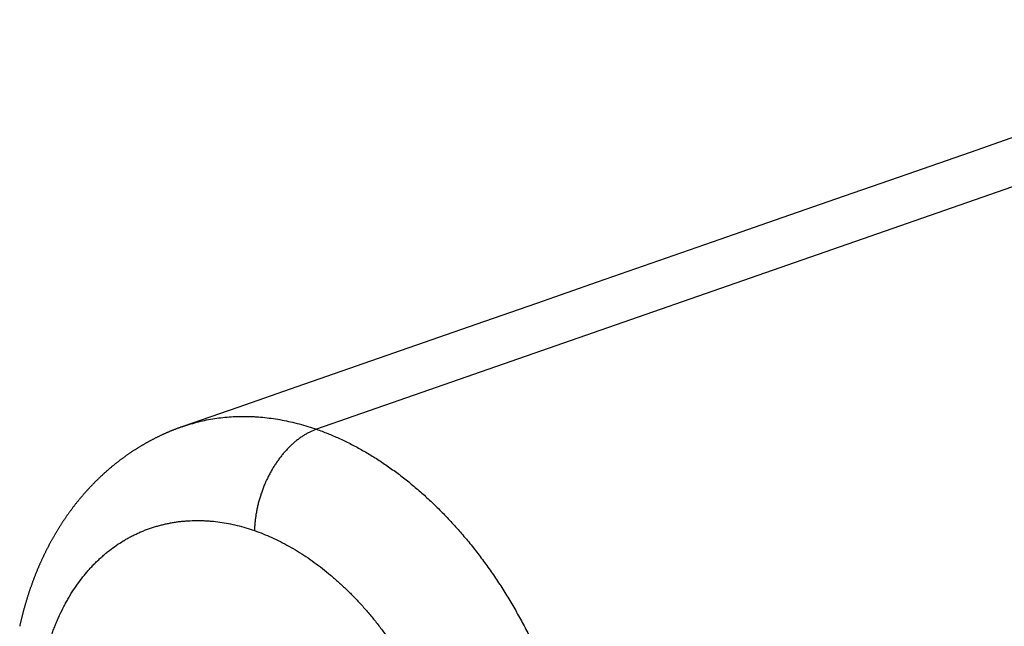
# Model space of a CAD drawing. Header units: millimetres. Extents: x -80 to 507, y -62 to 325.
# Tile 2 of 26: x -80 to -46, y 20 to 41. Entities that reach past the tile are written whole.
import ezdxf

# ---------------------------------------------------------------- set-up
doc = ezdxf.new("R2010")
doc.units = ezdxf.units.MM
doc.header["$LTSCALE"] = 23.1
doc.layers.get('0').update_dxf_attribs({"linetype": 'CONTINUOUS'})

msp = doc.modelspace()

# ---------------------------------------------------------------- linework, layer by layer
at = {"color": 9, "linetype": 'CONTINUOUS'}
msp.add_line((93.689, 83.823), (-69.51, 26.936), dxfattribs=at)
at = {"color": 7, "linetype": 'CONTINUOUS'}
msp.add_line((-74.102, 27.024), (-74.079, 27.032), dxfattribs=at)
for points in [[(-31.662, 41.805), (-36.155, 40.239), (-38.382, 39.464), (-40.594, 38.693), (-42.793, 37.927), (-44.978, 37.166), (-47.15, 36.409), (-49.309, 35.657), (-51.455, 34.91), (-53.587, 34.167), (-55.706, 33.429), (-57.812, 32.696), (-59.906, 31.967), (-61.986, 31.242), (-64.055, 30.522)], [(-64.055, 30.522), (-68.153, 29.095), (-70.184, 28.388), (-72.203, 27.685), (-74.079, 27.032)], [(-74.102, 27.024), (-74.121, 27.017), (-74.14, 27.011), (-74.159, 27.004), (-74.178, 26.997), (-74.197, 26.99), (-74.216, 26.983), (-74.235, 26.976), (-74.254, 26.969), (-74.273, 26.962), (-74.291, 26.954), (-74.31, 26.947), (-74.329, 26.94), (-74.348, 26.933), (-74.367, 26.925), (-74.386, 26.918), (-74.404, 26.91), (-74.423, 26.903), (-74.442, 26.895), (-74.461, 26.888), (-74.479, 26.88), (-74.498, 26.872), (-74.517, 26.865), (-74.535, 26.857), (-74.554, 26.849), (-74.572, 26.841), (-74.591, 26.833), (-74.61, 26.825), (-74.628, 26.817), (-74.647, 26.809), (-74.665, 26.801), (-74.683, 26.793), (-74.702, 26.784), (-74.72, 26.776), (-74.739, 26.768), (-74.757, 26.759), (-74.775, 26.751), (-74.794, 26.743), (-74.812, 26.734), (-74.83, 26.725), (-74.849, 26.717), (-74.867, 26.708), (-74.885, 26.699), (-74.903, 26.691), (-74.921, 26.682), (-74.939, 26.673), (-74.958, 26.664), (-74.976, 26.655), (-74.994, 26.646), (-75.012, 26.637), (-75.03, 26.628), (-75.048, 26.619), (-75.066, 26.61), (-75.084, 26.601), (-75.102, 26.591), (-75.12, 26.582), (-75.137, 26.573), (-75.155, 26.563), (-75.173, 26.554), (-75.191, 26.544), (-75.209, 26.535), (-75.226, 26.525), (-75.244, 26.515), (-75.262, 26.506), (-75.28, 26.496), (-75.297, 26.486), (-75.315, 26.476), (-75.333, 26.467), (-75.35, 26.457), (-75.368, 26.447), (-75.385, 26.437), (-75.403, 26.427), (-75.42, 26.416), (-75.438, 26.406), (-75.455, 26.396), (-75.473, 26.386), (-75.49, 26.376), (-75.507, 26.365), (-75.525, 26.355), (-75.542, 26.344), (-75.559, 26.334), (-75.577, 26.323), (-75.594, 26.313), (-75.611, 26.302), (-75.629, 26.291), (-75.646, 26.281), (-75.663, 26.27), (-75.68, 26.259), (-75.697, 26.248), (-75.714, 26.237), (-75.732, 26.226), (-75.749, 26.215), (-75.766, 26.204), (-75.783, 26.193), (-75.8, 26.182), (-75.817, 26.171), (-75.834, 26.159), (-75.851, 26.148), (-75.867, 26.137), (-75.884, 26.125), (-75.901, 26.114), (-75.918, 26.102), (-75.935, 26.091), (-75.952, 26.079), (-75.968, 26.068), (-75.985, 26.056), (-76.002, 26.044), (-76.019, 26.033), (-76.035, 26.021), (-76.052, 26.009), (-76.068, 25.997), (-76.085, 25.985), (-76.102, 25.973), (-76.118, 25.961), (-76.135, 25.949), (-76.151, 25.937), (-76.168, 25.925), (-76.184, 25.912), (-76.2, 25.9), (-76.217, 25.888), (-76.233, 25.875), (-76.249, 25.863), (-76.266, 25.851), (-76.282, 25.838), (-76.298, 25.826), (-76.314, 25.813), (-76.331, 25.8), (-76.347, 25.788), (-76.363, 25.775), (-76.379, 25.762), (-76.395, 25.749), (-76.411, 25.737), (-76.427, 25.724), (-76.443, 25.711), (-76.459, 25.698), (-76.475, 25.685), (-76.491, 25.672), (-76.507, 25.659), (-76.523, 25.645), (-76.538, 25.632), (-76.554, 25.619), (-76.57, 25.606), (-76.586, 25.592), (-76.601, 25.579), (-76.617, 25.565), (-76.633, 25.552), (-76.648, 25.538), (-76.664, 25.525), (-76.679, 25.511), (-76.695, 25.498), (-76.71, 25.484), (-76.726, 25.47), (-76.741, 25.456), (-76.757, 25.443), (-76.772, 25.429), (-76.787, 25.415), (-76.803, 25.401), (-76.818, 25.387), (-76.833, 25.373), (-76.848, 25.359), (-76.864, 25.345), (-76.879, 25.331), (-76.894, 25.316), (-76.909, 25.302), (-76.924, 25.288), (-76.939, 25.273), (-76.954, 25.259), (-76.969, 25.245), (-76.984, 25.23), (-76.999, 25.216), (-77.014, 25.201), (-77.029, 25.187), (-77.043, 25.172), (-77.058, 25.157), (-77.073, 25.143), (-77.088, 25.128), (-77.102, 25.113), (-77.117, 25.098), (-77.132, 25.083), (-77.146, 25.068), (-77.161, 25.053), (-77.175, 25.038), (-77.19, 25.023), (-77.205, 25.008), (-77.219, 24.993), (-77.234, 24.977), (-77.248, 24.962), (-77.263, 24.947), (-77.277, 24.931), (-77.291, 24.916), (-77.306, 24.9), (-77.32, 24.885), (-77.335, 24.869), (-77.349, 24.853), (-77.363, 24.838), (-77.377, 24.822), (-77.391, 24.806), (-77.406, 24.79), (-77.42, 24.774), (-77.434, 24.758)], [(-77.434, 24.758), (-77.448, 24.742), (-77.462, 24.726), (-77.476, 24.71), (-77.49, 24.694), (-77.504, 24.678), (-77.518, 24.662), (-77.532, 24.645), (-77.546, 24.629), (-77.559, 24.613), (-77.573, 24.596), (-77.587, 24.58), (-77.601, 24.563), (-77.614, 24.547), (-77.628, 24.53), (-77.642, 24.514), (-77.655, 24.497), (-77.669, 24.48), (-77.683, 24.464), (-77.696, 24.447), (-77.71, 24.43), (-77.723, 24.413), (-77.736, 24.396), (-77.75, 24.379), (-77.763, 24.362), (-77.776, 24.345), (-77.79, 24.328), (-77.803, 24.311), (-77.816, 24.294), (-77.829, 24.276), (-77.843, 24.259), (-77.856, 24.242), (-77.869, 24.225), (-77.882, 24.207), (-77.895, 24.19), (-77.908, 24.172), (-77.921, 24.155), (-77.934, 24.137), (-77.946, 24.12), (-77.959, 24.102), (-77.972, 24.084), (-77.985, 24.067), (-77.998, 24.049), (-78.01, 24.031), (-78.023, 24.013), (-78.035, 23.995), (-78.048, 23.977), (-78.061, 23.959), (-78.073, 23.941), (-78.086, 23.923), (-78.098, 23.905), (-78.11, 23.887), (-78.123, 23.869), (-78.135, 23.851), (-78.147, 23.833), (-78.16, 23.814), (-78.172, 23.796), (-78.184, 23.778), (-78.196, 23.759), (-78.208, 23.741), (-78.22, 23.722), (-78.232, 23.704), (-78.244, 23.685), (-78.256, 23.667), (-78.268, 23.648), (-78.28, 23.63), (-78.292, 23.611), (-78.304, 23.592), (-78.315, 23.573), (-78.327, 23.555), (-78.339, 23.536), (-78.35, 23.517), (-78.362, 23.498), (-78.374, 23.479), (-78.385, 23.46), (-78.397, 23.441), (-78.408, 23.422), (-78.42, 23.403), (-78.431, 23.384), (-78.442, 23.364), (-78.454, 23.345), (-78.465, 23.326), (-78.476, 23.307), (-78.487, 23.287), (-78.499, 23.268), (-78.51, 23.248), (-78.521, 23.229), (-78.532, 23.209), (-78.543, 23.19), (-78.554, 23.17), (-78.565, 23.15), (-78.576, 23.131), (-78.587, 23.111), (-78.598, 23.091), (-78.608, 23.071), (-78.619, 23.052), (-78.63, 23.032), (-78.64, 23.012), (-78.651, 22.992), (-78.662, 22.972), (-78.672, 22.952), (-78.683, 22.932), (-78.693, 22.912), (-78.704, 22.892), (-78.714, 22.872), (-78.724, 22.851), (-78.735, 22.831), (-78.745, 22.811), (-78.755, 22.791), (-78.765, 22.77), (-78.776, 22.75), (-78.786, 22.73), (-78.796, 22.709), (-78.806, 22.689), (-78.816, 22.668), (-78.826, 22.648), (-78.836, 22.627), (-78.845, 22.607), (-78.855, 22.586), (-78.865, 22.566), (-78.875, 22.545), (-78.884, 22.524), (-78.894, 22.504), (-78.904, 22.483), (-78.913, 22.462), (-78.923, 22.441), (-78.932, 22.42), (-78.942, 22.399), (-78.951, 22.379), (-78.96, 22.358), (-78.97, 22.337), (-78.979, 22.316), (-78.988, 22.295), (-78.997, 22.273), (-79.007, 22.252), (-79.016, 22.231), (-79.025, 22.21), (-79.034, 22.189), (-79.043, 22.168), (-79.052, 22.147), (-79.061, 22.125), (-79.069, 22.104), (-79.078, 22.083), (-79.087, 22.061), (-79.096, 22.04), (-79.104, 22.018), (-79.113, 21.997), (-79.122, 21.976), (-79.13, 21.954), (-79.139, 21.933), (-79.147, 21.911), (-79.155, 21.89), (-79.164, 21.868), (-79.172, 21.846), (-79.18, 21.825), (-79.189, 21.803), (-79.197, 21.781), (-79.205, 21.759), (-79.213, 21.737), (-79.221, 21.715), (-79.229, 21.693), (-79.238, 21.671), (-79.246, 21.649), (-79.253, 21.627), (-79.261, 21.605), (-79.269, 21.583), (-79.277, 21.561), (-79.285, 21.538), (-79.293, 21.516), (-79.3, 21.494), (-79.308, 21.472), (-79.316, 21.449), (-79.323, 21.427), (-79.331, 21.404), (-79.338, 21.382), (-79.346, 21.36), (-79.353, 21.337), (-79.36, 21.315), (-79.368, 21.292), (-79.375, 21.27), (-79.382, 21.247), (-79.389, 21.225), (-79.396, 21.202), (-79.404, 21.179), (-79.411, 21.157), (-79.418, 21.134), (-79.424, 21.112), (-79.431, 21.089), (-79.438, 21.066), (-79.445, 21.043), (-79.452, 21.021), (-79.458, 20.998), (-79.465, 20.975), (-79.472, 20.952), (-79.478, 20.93), (-79.485, 20.907), (-79.491, 20.884), (-79.498, 20.861), (-79.504, 20.838), (-79.51, 20.815)], [(-79.51, 20.815), (-79.517, 20.792), (-79.523, 20.77), (-79.529, 20.747), (-79.535, 20.724), (-79.541, 20.701), (-79.548, 20.678), (-79.554, 20.655), (-79.56, 20.632), (-79.565, 20.609), (-79.571, 20.586), (-79.577, 20.563), (-79.583, 20.54), (-79.589, 20.517), (-79.594, 20.494), (-79.6, 20.47), (-79.606, 20.447), (-79.611, 20.424), (-79.617, 20.401), (-79.622, 20.378), (-79.628, 20.355), (-79.633, 20.332), (-79.638, 20.309), (-79.643, 20.286), (-79.649, 20.262), (-79.654, 20.239), (-79.659, 20.216), (-79.664, 20.193)]]:
    msp.add_lwpolyline(points, dxfattribs=at)
at = {"color": 9, "linetype": 'CONTINUOUS'}
for points, knots in [([(-74.079, 27.032), (-73.99, 27.063), (-73.813, 27.12), (-73.542, 27.194), (-73.269, 27.255), (-72.991, 27.304), (-72.711, 27.341), (-72.428, 27.366), (-72.143, 27.378), (-71.904, 27.378), (-71.712, 27.371), (-71.518, 27.361), (-71.275, 27.34), (-70.982, 27.303), (-70.588, 27.237), (-70.094, 27.124), (-69.705, 27.004), (-69.51, 26.936)], [0, 0, 0, 0, 0.060105, 0.120238, 0.180464, 0.240856, 0.301481, 0.362408, 0.423699, 0.485417, 0.516456, 0.547625, 0.610368, 0.673691, 0.737626, 0.867428, 1, 1, 1, 1]), ([(-69.51, 26.936), (-69.545, 26.924), (-69.614, 26.898), (-69.715, 26.852), (-69.817, 26.801), (-69.918, 26.743), (-70.017, 26.679), (-70.116, 26.609), (-70.213, 26.533), (-70.309, 26.452), (-70.402, 26.366), (-70.494, 26.274), (-70.583, 26.177), (-70.67, 26.076), (-70.754, 25.969), (-70.836, 25.859), (-70.914, 25.745), (-70.989, 25.627), (-71.06, 25.505), (-71.128, 25.38), (-71.192, 25.253), (-71.253, 25.123), (-71.309, 24.99), (-71.361, 24.855), (-71.409, 24.719), (-71.452, 24.581), (-71.491, 24.443), (-71.526, 24.303), (-71.555, 24.163), (-71.58, 24.023), (-71.6, 23.884), (-71.616, 23.744), (-71.626, 23.606), (-71.63, 23.514), (-71.631, 23.468)], [0, 0, 0, 0, 0.025476, 0.051472, 0.078003, 0.105078, 0.132699, 0.160866, 0.18957, 0.218803, 0.248547, 0.278783, 0.309491, 0.340642, 0.372209, 0.40416, 0.43646, 0.469075, 0.501966, 0.535094, 0.568419, 0.601897, 0.635487, 0.669145, 0.702828, 0.736491, 0.770092, 0.803587, 0.836932, 0.870087, 0.90301, 0.935662, 0.968004, 1, 1, 1, 1]), ([(-69.51, 26.936), (-69.381, 26.891), (-69.123, 26.794), (-68.739, 26.63), (-68.356, 26.446), (-68.041, 26.277), (-67.789, 26.133), (-67.601, 26.02), (-67.413, 25.902), (-67.164, 25.737), (-66.854, 25.52), (-66.488, 25.243), (-66.127, 24.948), (-65.772, 24.636), (-65.423, 24.307), (-65.081, 23.962), (-64.803, 23.662), (-64.584, 23.414), (-64.422, 23.224), (-64.261, 23.03), (-64.05, 22.766), (-63.792, 22.427), (-63.492, 22.007), (-63.203, 21.575), (-62.925, 21.129), (-62.658, 20.672), (-62.446, 20.283), (-62.283, 19.966), (-62.163, 19.726), (-62.047, 19.483), (-61.934, 19.238), (-61.825, 18.991), (-61.684, 18.658), (-61.516, 18.238), (-61.36, 17.812), (-61.243, 17.469), (-61.159, 17.21), (-61.079, 16.949), (-61.003, 16.688), (-60.93, 16.425), (-60.839, 16.075), (-60.736, 15.635), (-60.628, 15.105), (-60.567, 14.751), (-60.539, 14.573)], [0, 0, 0, 0, 0.025704, 0.051837, 0.078402, 0.105401, 0.119063, 0.132835, 0.146714, 0.160702, 0.189004, 0.217742, 0.246916, 0.276522, 0.306552, 0.336995, 0.367836, 0.383403, 0.399065, 0.414819, 0.430663, 0.462612, 0.494891, 0.527483, 0.560364, 0.593506, 0.626881, 0.643645, 0.660456, 0.67731, 0.694202, 0.711129, 0.728087, 0.762079, 0.796145, 0.813197, 0.830256, 0.847317, 0.864377, 0.881428, 0.898463, 0.932463, 0.966325, 1, 1, 1, 1]), ([(-78.853, 18.897), (-78.827, 19.017), (-78.771, 19.252), (-78.689, 19.542), (-78.616, 19.768), (-78.559, 19.935), (-78.499, 20.098), (-78.436, 20.259), (-78.369, 20.417), (-78.277, 20.623), (-78.179, 20.824), (-78.074, 21.019), (-77.993, 21.161), (-77.91, 21.3), (-77.795, 21.481), (-77.645, 21.697), (-77.486, 21.905), (-77.354, 22.063), (-77.252, 22.178), (-77.149, 22.288), (-77.043, 22.396), (-76.935, 22.499), (-76.824, 22.599), (-76.712, 22.695), (-76.56, 22.817), (-76.365, 22.96), (-76.163, 23.091), (-75.998, 23.188), (-75.872, 23.257), (-75.746, 23.321), (-75.617, 23.382), (-75.487, 23.439), (-75.356, 23.491), (-75.223, 23.54), (-75.089, 23.585), (-74.954, 23.626), (-74.818, 23.663), (-74.68, 23.695), (-74.542, 23.724), (-74.402, 23.749), (-74.262, 23.77), (-74.12, 23.787), (-73.93, 23.804), (-73.69, 23.815), (-73.449, 23.814), (-73.255, 23.804), (-73.06, 23.79), (-72.814, 23.761), (-72.519, 23.712), (-72.222, 23.647), (-71.925, 23.566), (-71.729, 23.503), (-71.631, 23.468)], [0, 0, 0, 0, 0.037256, 0.073888, 0.091967, 0.109888, 0.12765, 0.145252, 0.162695, 0.179981, 0.214082, 0.230903, 0.247573, 0.264094, 0.280468, 0.312787, 0.344561, 0.360255, 0.375825, 0.391276, 0.406612, 0.421839, 0.436964, 0.451992, 0.466929, 0.496553, 0.525892, 0.540473, 0.555004, 0.56949, 0.58394, 0.59836, 0.612758, 0.62714, 0.641513, 0.655884, 0.67026, 0.684649, 0.699055, 0.713486, 0.727949, 0.74245, 0.756994, 0.786236, 0.815723, 0.830574, 0.845503, 0.87561, 0.906082, 0.936951, 0.968249, 1, 1, 1, 1]), ([(-71.631, 23.468), (-71.531, 23.434), (-71.332, 23.359), (-71.036, 23.233), (-70.741, 23.092), (-70.449, 22.936), (-70.158, 22.766), (-69.869, 22.581), (-69.584, 22.383), (-69.302, 22.171), (-69.024, 21.945), (-68.75, 21.706), (-68.481, 21.454), (-68.218, 21.19), (-67.959, 20.914), (-67.707, 20.625), (-67.462, 20.326), (-67.223, 20.015), (-67.031, 19.747), (-66.881, 19.528), (-66.77, 19.361), (-66.662, 19.191), (-66.52, 18.962), (-66.348, 18.669), (-66.151, 18.309), (-65.996, 18.003), (-65.876, 17.754), (-65.789, 17.566), (-65.705, 17.376), (-65.596, 17.12), (-65.466, 16.796), (-65.347, 16.468), (-65.257, 16.204), (-65.192, 16.004), (-65.131, 15.804), (-65.072, 15.602), (-65.017, 15.4), (-64.947, 15.13), (-64.869, 14.79), (-64.787, 14.381), (-64.741, 14.108), (-64.721, 13.971)], [0, 0, 0, 0, 0.02577, 0.051936, 0.078511, 0.105503, 0.132921, 0.16077, 0.189053, 0.217767, 0.246911, 0.276479, 0.306465, 0.33686, 0.367652, 0.398831, 0.430382, 0.462288, 0.49453, 0.510772, 0.52709, 0.543482, 0.559945, 0.593067, 0.626431, 0.660007, 0.676866, 0.693766, 0.710704, 0.727675, 0.761697, 0.7958, 0.81287, 0.829947, 0.847025, 0.8641, 0.881167, 0.898221, 0.932271, 0.966211, 1, 1, 1, 1])]:
    msp.add_open_spline(points, degree=3, knots=knots, dxfattribs=at)

doc.saveas('drawing.dxf')
